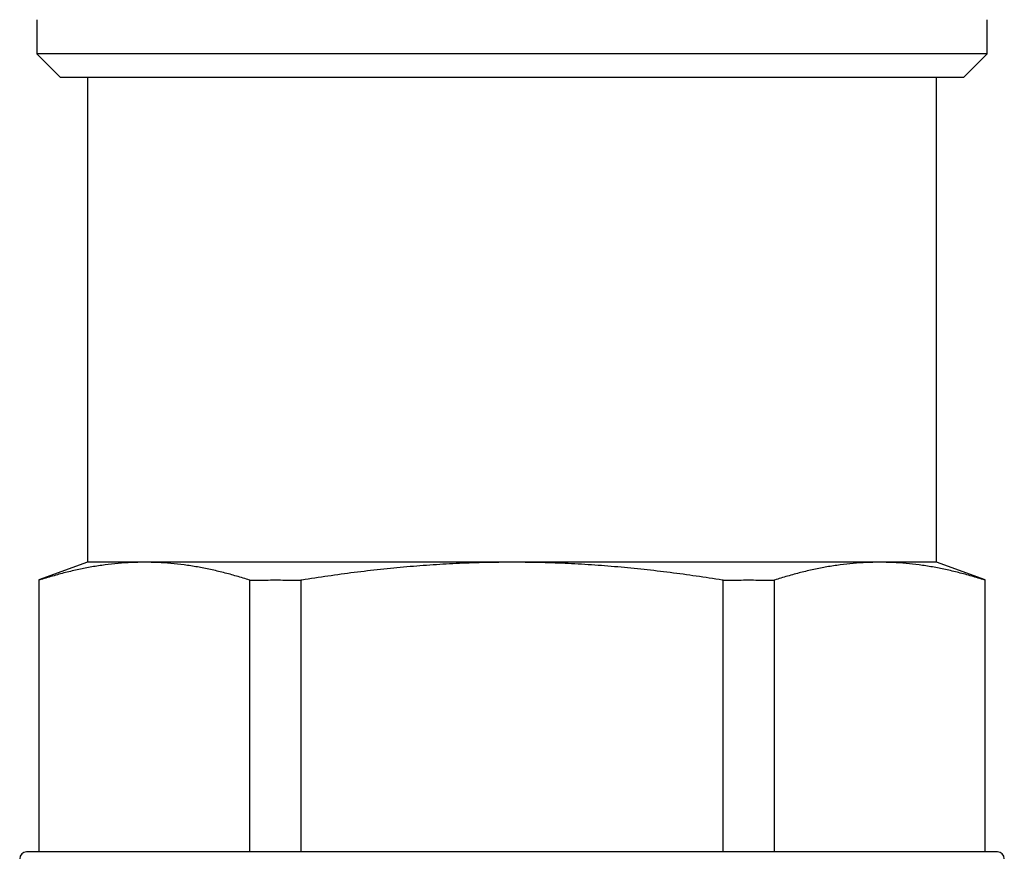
# Model space of a CAD drawing. Header units: millimetres. Extents: x 8 to 740, y 12 to 985.
# Tile 27 of 62: x 143 to 172, y 582 to 606. Entities that reach past the tile are written whole.
import ezdxf

# ---------------------------------------------------------------- set-up
doc = ezdxf.new("R2010")
doc.units = ezdxf.units.MM

msp = doc.modelspace()

# ---------------------------------------------------------------- linework, layer by layer
at = {"color": 7, "linetype": 'Continuous', "lineweight": 30}
for p, q in [((143.028, 606.177), (143.028, 605.177)), ((171.028, 605.177), (171.028, 606.177)), ((143.028, 605.177), (143.728, 604.477)), ((157.028, 605.177), (143.028, 605.177)), ((171.028, 605.177), (157.028, 605.177)), ((170.328, 604.477), (171.028, 605.177)), ((157.028, 604.477), (143.728, 604.477)), ((144.528, 604.477), (144.528, 590.205)), ((170.328, 604.477), (157.028, 604.477)), ((169.528, 590.205), (169.528, 604.477)), ((144.528, 590.205), (143.094, 589.683)), ((146.203, 590.205), (144.528, 590.205)), ((157.028, 590.205), (146.203, 590.205)), ((167.853, 590.205), (157.028, 590.205)), ((169.528, 590.205), (167.853, 590.205)), ((170.962, 589.683), (169.528, 590.205)), ((143.094, 589.683), (143.094, 589.677)), ((143.094, 589.677), (143.094, 581.677)), ((143.106, 589.677), (143.094, 589.677)), ((149.311, 589.677), (149.299, 589.677)), ((149.311, 589.677), (149.478, 589.677)), ((149.311, 581.677), (149.311, 589.677)), ((150.644, 589.677), (150.811, 589.677)), ((150.811, 589.677), (150.811, 581.677)), ((150.835, 589.677), (150.811, 589.677)), ((163.245, 589.677), (163.221, 589.677)), ((163.245, 581.677), (163.245, 589.677)), ((163.245, 589.677), (163.412, 589.677)), ((164.578, 589.677), (164.745, 589.677)), ((164.745, 589.677), (164.745, 581.677)), ((164.757, 589.677), (164.745, 589.677)), ((170.962, 589.677), (170.95, 589.677)), ((170.962, 581.677), (170.962, 589.677)), ((171.328, 581.677), (142.728, 581.677))]:
    msp.add_line(p, q, dxfattribs=at)
for centre, start, end in [((142.728, 581.477), 90, 180), ((171.328, 581.477), 0, 90)]:
    msp.add_arc(centre, 0.2, start, end, dxfattribs=at)
for points, knots in [([(146.203, 590.205), (146.074, 590.203), (145.816, 590.2), (145.428, 590.173), (145.041, 590.13), (144.654, 590.07), (144.266, 589.994), (143.879, 589.903), (143.492, 589.798), (143.235, 589.718), (143.106, 589.677)], [0, 0, 0, 0, 0.1244539, 0.2489081, 0.3736033, 0.4982993, 0.6236376, 0.7489767, 0.8744879, 1, 1, 1, 1]), ([(149.299, 589.677), (149.172, 589.717), (148.916, 589.798), (148.532, 589.902), (148.147, 589.993), (147.761, 590.069), (147.373, 590.129), (146.983, 590.172), (146.593, 590.2), (146.333, 590.203), (146.203, 590.205)], [0, 0, 0, 0, 0.124535, 0.249069, 0.373761, 0.498453, 0.62372, 0.748987, 0.874494, 1, 1, 1, 1]), ([(157.028, 590.205), (156.77, 590.203), (156.254, 590.2), (155.479, 590.173), (154.705, 590.13), (153.93, 590.07), (153.155, 589.994), (152.38, 589.903), (151.607, 589.798), (151.092, 589.718), (150.835, 589.677)], [0, 0, 0, 0, 0.124454, 0.248908, 0.373603, 0.498299, 0.623638, 0.748977, 0.874488, 1, 1, 1, 1]), ([(163.221, 589.677), (162.966, 589.717), (162.455, 589.798), (161.687, 589.902), (160.917, 589.993), (160.144, 590.069), (159.368, 590.129), (158.589, 590.172), (157.809, 590.2), (157.288, 590.203), (157.028, 590.205)], [0, 0, 0, 0, 0.124535, 0.249069, 0.373761, 0.498453, 0.62372, 0.748987, 0.874494, 1, 1, 1, 1]), ([(167.853, 590.205), (167.724, 590.203), (167.466, 590.2), (167.079, 590.173), (166.692, 590.13), (166.304, 590.07), (165.917, 589.994), (165.529, 589.903), (165.143, 589.798), (164.885, 589.718), (164.757, 589.677)], [0, 0, 0, 0, 0.124454, 0.248908, 0.373603, 0.498299, 0.623638, 0.748977, 0.874488, 1, 1, 1, 1]), ([(170.95, 589.677), (170.822, 589.717), (170.567, 589.798), (170.183, 589.902), (169.798, 589.993), (169.411, 590.069), (169.023, 590.129), (168.634, 590.172), (168.244, 590.2), (167.984, 590.203), (167.853, 590.205)], [0, 0, 0, 0, 0.124535, 0.249069, 0.373761, 0.498453, 0.62372, 0.748987, 0.874494, 1, 1, 1, 1]), ([(149.478, 589.677), (149.673, 589.68), (150.061, 589.686), (150.45, 589.68), (150.644, 589.677)], [0, 0, 0, 0, 0.499923, 1, 1, 1, 1]), ([(163.412, 589.677), (163.606, 589.68), (163.995, 589.686), (164.383, 589.68), (164.578, 589.677)], [0, 0, 0, 0, 0.499923, 1, 1, 1, 1]), ([(170.962, 589.677), (170.962, 589.681), (170.962, 589.685), (170.962, 589.683), (170.962, 589.683)], [0, 0, 0, 0, 0.999851, 1, 1, 1, 1])]:
    msp.add_open_spline(points, degree=3, knots=knots, dxfattribs=at)

doc.saveas('drawing.dxf')
